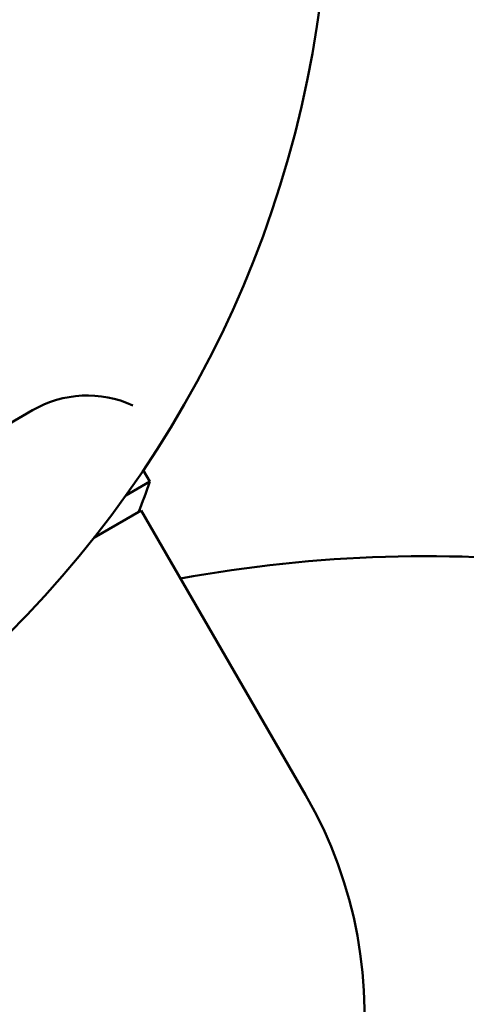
# Model space of a CAD drawing. Header units: millimetres. Extents: x 188 to 1913, y 148 to 2839.
# Tile 95 of 211: x 680 to 700, y 426 to 471. Entities that reach past the tile are written whole.
import ezdxf

# ---------------------------------------------------------------- set-up
doc = ezdxf.new("R2010")
doc.units = ezdxf.units.MM
doc.header["$LTSCALE"] = 10
doc.layers.add('Widoczne (ISO)', color=7, linetype='Continuous', lineweight=50)

msp = doc.modelspace()

# ---------------------------------------------------------------- linework, layer by layer
at = {"layer": 'Widoczne (ISO)'}
for p, q in [((680.46, 453.524), (647.552, 434.524)), ((685.808, 450.261), (685.508, 450.781)), ((685.808, 450.261), (684.709, 449.626)), ((685.416, 448.941), (683.26, 447.696)), ((692.916, 435.95), (685.416, 448.941))]:
    msp.add_line(p, q, dxfattribs=at)
msp.add_circle((644.006, 478.665), 50, dxfattribs=at)
for centre, radius, start, end in [((682.96, 449.194), 5, 65.5439, 120), ((638.625, 466.805), 50, 338.9831, 340.6775), ((698.454, 384.357), 62.5, 65.96956, 100.36664), ((675.595, 425.95), 20, 312.1772, 30)]:
    msp.add_arc(centre, radius, start, end, dxfattribs=at)

doc.saveas('drawing.dxf')
